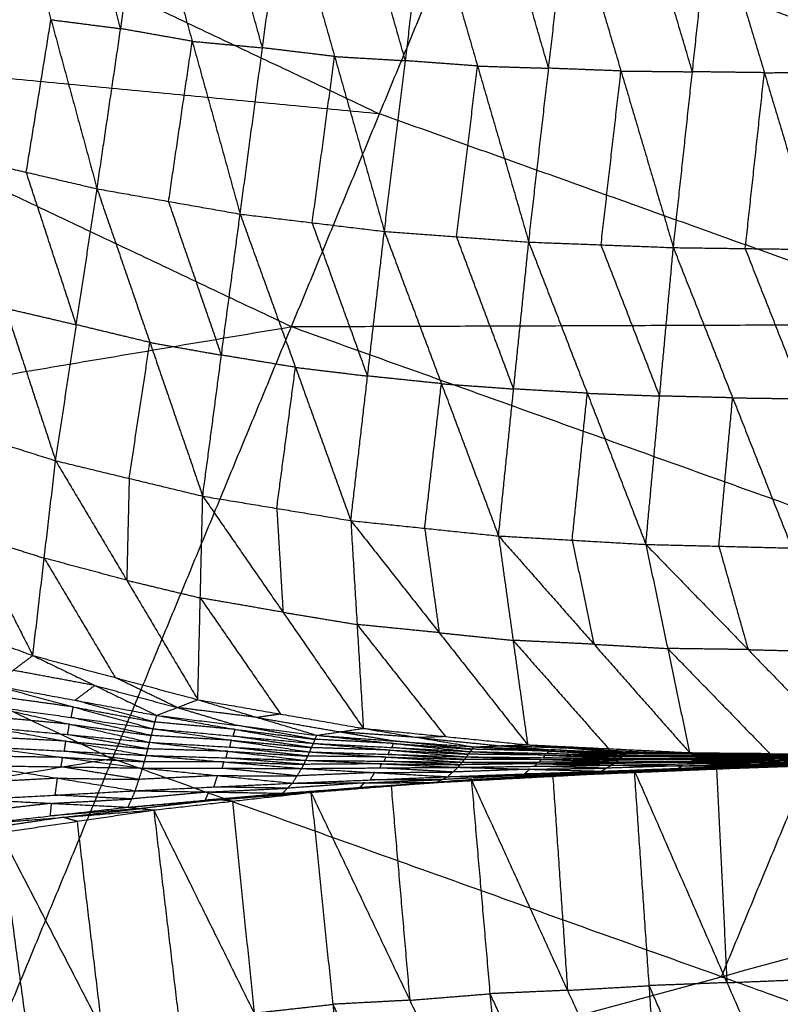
# Model space of a CAD drawing. Header units: millimetres. Extents: x -106 to 110, y -96 to 120.
# Tile 94 of 256: x -35.82 to -30.43, y -79.06 to -72.09. Entities that reach past the tile are written whole.
import ezdxf

# ---------------------------------------------------------------- set-up
doc = ezdxf.new("R2010")
doc.units = ezdxf.units.MM
doc.header["$MEASUREMENT"] = 0
doc.layers.add('Default', color=7, linetype='Continuous', true_color=0x000000)

msp = doc.modelspace()

# ---------------------------------------------------------------- linework, layer by layer
at = {"layer": 'Default'}
for points in [[(-42.1733, -70.3488, 9.1165), (-38.0338, -72.3067, 9.1165), (-33.8943, -74.2645, 9.1165)], [(-37.41, -70.8007, 8.5305), (-35.3402, -71.7796, 8.5305), (-33.2705, -72.7585, 8.5305)], [(-35.9235, -70.8949, 2.5865), (-35.5972, -72.0919, 3.0202), (-35.271, -73.2889, 3.4538)], [(-35.1036, -72.1553, 2.8999), (-35.2668, -71.5568, 2.683), (-35.4299, -70.9583, 2.4662)], [(-35.271, -73.2889, 3.4538), (-35.1036, -72.1553, 2.8999), (-34.9363, -71.0216, 2.3459)], [(-34.9363, -71.0216, 2.3459), (-34.5969, -72.2447, 2.8032), (-34.2575, -73.4678, 3.2605)], [(-34.0993, -72.2909, 2.6922), (-34.269, -71.6794, 2.4635), (-34.4387, -71.0679, 2.2349)], [(-34.2575, -73.4678, 3.2605), (-34.0993, -72.2909, 2.6922), (-33.941, -71.1141, 2.1239)], [(-33.941, -71.1141, 2.1239), (-33.5886, -72.3524, 2.5998), (-33.2362, -73.5908, 3.0756)], [(-33.0873, -72.3822, 2.4987), (-33.2635, -71.763, 2.2608), (-33.4397, -71.1438, 2.0229)], [(-33.2362, -73.5908, 3.0756), (-33.0873, -72.3822, 2.4987), (-32.9383, -71.1736, 1.9219)], [(-32.9383, -71.1736, 1.9219), (-32.576, -72.4198, 2.4116), (-32.2136, -73.666, 2.9014)], [(-32.0726, -72.4356, 2.3207), (-32.2538, -71.8125, 2.0758), (-32.4349, -71.1894, 1.8309)], [(-32.2136, -73.666, 2.9014), (-32.0726, -72.4356, 2.3207), (-31.9316, -71.2052, 1.7399)], [(-31.9316, -71.2052, 1.7399), (-31.5605, -72.4552, 2.2389), (-31.1894, -73.7052, 2.738)], [(-31.0545, -72.4605, 2.1568), (-31.2401, -71.8355, 1.9073), (-31.4256, -71.2105, 1.6578)], [(-31.1894, -73.7052, 2.738), (-31.0545, -72.4605, 2.1568), (-30.9197, -71.2157, 1.5757)], [(-30.9197, -71.2157, 1.5757), (-30.5451, -72.4672, 2.0808), (-30.1705, -73.7186, 2.5858)], [(-33.8943, -74.2645, 9.1165), (-33.2705, -72.7585, 8.5305), (-32.6467, -71.2525, 7.9444)], [(-32.6467, -71.2525, 7.9444), (-28.4858, -72.7413, 7.9444), (-24.3249, -74.2301, 7.9444)], [(-35.7721, -73.1719, 3.5541), (-35.6846, -72.6319, 3.2871), (-35.5972, -72.0919, 3.0202)], [(-35.5972, -72.0919, 3.0202), (-35.3504, -72.1236, 2.96), (-35.1036, -72.1553, 2.8999)], [(-34.5969, -72.2447, 2.8032), (-34.8503, -72.2, 2.8515), (-35.1036, -72.1553, 2.8999)], [(-34.7642, -73.3783, 3.3571), (-34.6806, -72.8115, 3.0802), (-34.5969, -72.2447, 2.8032)], [(-34.5969, -72.2447, 2.8032), (-34.3481, -72.2678, 2.7477), (-34.0993, -72.2909, 2.6922)], [(-33.2705, -72.7585, 8.5305), (-35.6521, -72.5326, 8.8235), (-38.0338, -72.3067, 9.1165)], [(-33.5886, -72.3524, 2.5998), (-33.8439, -72.3217, 2.646), (-34.0993, -72.2909, 2.6922)], [(-33.7469, -73.5293, 3.168), (-33.6677, -72.9408, 2.8839), (-33.5886, -72.3524, 2.5998)], [(-33.5886, -72.3524, 2.5998), (-33.3379, -72.3673, 2.5493), (-33.0873, -72.3822, 2.4987)], [(-32.576, -72.4198, 2.4116), (-32.8316, -72.401, 2.4552), (-33.0873, -72.3822, 2.4987)], [(-32.7249, -73.6284, 2.9885), (-32.6504, -73.0241, 2.7001), (-32.576, -72.4198, 2.4116)], [(-32.576, -72.4198, 2.4116), (-32.3243, -72.4277, 2.3661), (-32.0726, -72.4356, 2.3207)], [(-31.5605, -72.4552, 2.2389), (-31.8165, -72.4454, 2.2798), (-32.0726, -72.4356, 2.3207)], [(-31.7015, -73.6856, 2.8197), (-31.631, -73.0704, 2.5293), (-31.5605, -72.4552, 2.2389)], [(-31.5605, -72.4552, 2.2389), (-31.3075, -72.4579, 2.1979), (-31.0545, -72.4605, 2.1568)], [(-30.5451, -72.4672, 2.0808), (-30.7998, -72.4638, 2.1188), (-31.0545, -72.4605, 2.1568)], [(-30.68, -73.7119, 2.6619), (-30.6125, -73.0896, 2.3713), (-30.5451, -72.4672, 2.0808)], [(-30.5451, -72.4672, 2.0808), (-30.2927, -72.4661, 2.0437), (-30.0403, -72.465, 2.0067)], [(-29.1096, -74.2473, 8.5305), (-31.19, -73.5029, 8.5305), (-33.2705, -72.7585, 8.5305)], [(-36.2731, -73.0548, 3.6544), (-35.9187, -74.1344, 4.4244), (-35.5643, -75.214, 5.1944)], [(-36.2731, -73.0548, 3.6544), (-35.7721, -73.1719, 3.5541), (-35.271, -73.2889, 3.4538)], [(-35.4177, -74.2515, 4.3241), (-35.5949, -73.7117, 3.9391), (-35.7721, -73.1719, 3.5541)], [(-35.5643, -75.214, 5.1944), (-35.4177, -74.2515, 4.3241), (-35.271, -73.2889, 3.4538)], [(-35.271, -73.2889, 3.4538), (-34.8967, -74.3767, 4.253), (-34.5224, -75.4645, 5.0522)], [(-35.271, -73.2889, 3.4538), (-34.7642, -73.3783, 3.3571), (-34.2575, -73.4678, 3.2605)], [(-34.3899, -74.4661, 4.1563), (-34.5771, -73.9222, 3.7567), (-34.7642, -73.3783, 3.3571)], [(-34.5224, -75.4645, 5.0522), (-34.3899, -74.4661, 4.1563), (-34.2575, -73.4678, 3.2605)], [(-34.2575, -73.4678, 3.2605), (-33.8656, -74.5528, 4.0806), (-33.4737, -75.6378, 4.9006)], [(-34.2575, -73.4678, 3.2605), (-33.7469, -73.5293, 3.168), (-33.2362, -73.5908, 3.0756)], [(-33.355, -74.6143, 3.9881), (-33.5509, -74.0718, 3.5781), (-33.7469, -73.5293, 3.168)], [(-33.4737, -75.6378, 4.9006), (-33.355, -74.6143, 3.9881), (-33.2362, -73.5908, 3.0756)], [(-33.2362, -73.5908, 3.0756), (-32.832, -74.6684, 3.9102), (-32.4277, -75.7461, 4.7448)], [(-33.2362, -73.5908, 3.0756), (-32.7249, -73.6284, 2.9885), (-32.2136, -73.666, 2.9014)], [(-32.3206, -74.706, 3.8231), (-32.5228, -74.1672, 3.4058), (-32.7249, -73.6284, 2.9885)], [(-32.4277, -75.7461, 4.7448), (-32.3206, -74.706, 3.8231), (-32.2136, -73.666, 2.9014)], [(-32.2136, -73.666, 2.9014), (-31.799, -74.7361, 3.7451), (-31.3844, -75.8061, 4.5888)], [(-32.2136, -73.666, 2.9014), (-31.7015, -73.6856, 2.8197), (-31.1894, -73.7052, 2.738)], [(-31.2869, -74.7557, 3.6634), (-31.4942, -74.2206, 3.2415), (-31.7015, -73.6856, 2.8197)], [(-31.3844, -75.8061, 4.5888), (-31.2869, -74.7557, 3.6634), (-31.1894, -73.7052, 2.738)], [(-31.1894, -73.7052, 2.738), (-30.7697, -74.7685, 3.5871), (-30.35, -75.8318, 4.4362)], [(-31.1894, -73.7052, 2.738), (-30.68, -73.7119, 2.6619), (-30.1705, -73.7186, 2.5858)], [(-30.2602, -74.7752, 3.511), (-30.4701, -74.2436, 3.0865), (-30.68, -73.7119, 2.6619)], [(-35.9187, -74.1344, 4.4244), (-35.6682, -74.1929, 4.3742), (-35.4177, -74.2515, 4.3241)], [(-45.2947, -76.1885, 12.0172), (-39.5945, -75.2265, 10.5669), (-33.8943, -74.2645, 9.1165)], [(-36.4282, -80.3821, 12.0172), (-35.1613, -77.3233, 10.5669), (-33.8943, -74.2645, 9.1165)], [(-34.8967, -74.3767, 4.253), (-35.1572, -74.3141, 4.2885), (-35.4177, -74.2515, 4.3241)], [(-33.8943, -74.2645, 9.1165), (-29.1096, -74.2473, 8.5305), (-24.3249, -74.2301, 7.9444)], [(-33.8943, -74.2645, 9.1165), (-29.5828, -75.8072, 9.1165), (-25.2713, -77.3499, 9.1165)], [(-35.0434, -75.3392, 5.1233), (-34.97, -74.858, 4.6881), (-34.8967, -74.3767, 4.253)], [(-34.8967, -74.3767, 4.253), (-34.6433, -74.4214, 4.2047), (-34.3899, -74.4661, 4.1563)], [(-33.8656, -74.5528, 4.0806), (-34.1278, -74.5095, 4.1184), (-34.3899, -74.4661, 4.1563)], [(-33.9981, -75.5512, 4.9764), (-33.9318, -75.052, 4.5285), (-33.8656, -74.5528, 4.0806)], [(-33.8656, -74.5528, 4.0806), (-33.6103, -74.5836, 4.0343), (-33.355, -74.6143, 3.9881)], [(-32.832, -74.6684, 3.9102), (-33.0935, -74.6414, 3.9492), (-33.355, -74.6143, 3.9881)], [(-32.9507, -75.692, 4.8227), (-32.8913, -75.1802, 4.3665), (-32.832, -74.6684, 3.9102)], [(-32.832, -74.6684, 3.9102), (-32.5763, -74.6872, 3.8667), (-32.3206, -74.706, 3.8231)], [(-31.799, -74.7361, 3.7451), (-32.0598, -74.721, 3.7841), (-32.3206, -74.706, 3.8231)], [(-31.906, -75.7761, 4.6668), (-31.8525, -75.2561, 4.206), (-31.799, -74.7361, 3.7451)], [(-31.799, -74.7361, 3.7451), (-31.5429, -74.7459, 3.7043), (-31.2869, -74.7557, 3.6634)], [(-30.7697, -74.7685, 3.5871), (-31.0283, -74.7621, 3.6253), (-31.2869, -74.7557, 3.6634)], [(-30.8672, -75.8189, 4.5125), (-30.8184, -75.2937, 4.0498), (-30.7697, -74.7685, 3.5871)], [(-30.7697, -74.7685, 3.5871), (-30.515, -74.7719, 3.5491), (-30.2602, -74.7752, 3.511)], [(-36.5902, -74.8886, 5.3258), (-36.158, -75.7407, 6.4502), (-35.7258, -76.5928, 7.5745)], [(-36.5902, -74.8886, 5.3258), (-36.0773, -75.0513, 5.2601), (-35.5643, -75.214, 5.1944)], [(-39.5945, -75.2265, 10.5669), (-37.3779, -76.2749, 10.5669), (-35.1613, -77.3233, 10.5669)], [(-35.7258, -76.5928, 7.5745), (-35.6451, -75.9034, 6.3845), (-35.5643, -75.214, 5.1944)], [(-35.5643, -75.214, 5.1944), (-35.0607, -76.0597, 6.3485), (-34.5572, -76.9054, 7.5025)], [(-35.5643, -75.214, 5.1944), (-35.0434, -75.3392, 5.1233), (-34.5224, -75.4645, 5.0522)], [(-35.0434, -75.3392, 5.1233), (-35.052, -75.6995, 5.7359), (-35.0607, -76.0597, 6.3485)], [(-34.5572, -76.9054, 7.5025), (-34.5398, -76.185, 6.2774), (-34.5224, -75.4645, 5.0522)], [(-34.5224, -75.4645, 5.0522), (-33.9981, -75.5512, 4.9764), (-33.4737, -75.6378, 4.9006)], [(-34.5224, -75.4645, 5.0522), (-33.9538, -76.2864, 6.2222), (-33.3852, -77.1083, 7.3922)], [(-33.9981, -75.5512, 4.9764), (-33.9759, -75.9188, 5.5993), (-33.9538, -76.2864, 6.2222)], [(-33.4737, -75.6378, 4.9006), (-33.4295, -76.3731, 6.1464), (-33.3852, -77.1083, 7.3922)], [(-33.4737, -75.6378, 4.9006), (-32.9507, -75.692, 4.8227), (-32.4277, -75.7461, 4.7448)], [(-33.4737, -75.6378, 4.9006), (-32.8476, -76.4312, 6.078), (-32.2216, -77.2245, 7.2554)], [(-36.158, -75.7407, 6.4502), (-35.9015, -75.822, 6.4173), (-35.6451, -75.9034, 6.3845)], [(-32.9507, -75.692, 4.8227), (-32.8992, -76.0616, 5.4504), (-32.8476, -76.4312, 6.078)], [(-32.4277, -75.7461, 4.7448), (-32.3246, -76.4853, 6.0001), (-32.2216, -77.2245, 7.2554)], [(-32.4277, -75.7461, 4.7448), (-31.906, -75.7761, 4.6668), (-31.3844, -75.8061, 4.5888)], [(-32.4277, -75.7461, 4.7448), (-31.7514, -76.513, 5.9245), (-31.075, -77.28, 7.1042)], [(-31.906, -75.7761, 4.6668), (-31.8287, -76.1446, 5.2957), (-31.7514, -76.513, 5.9245)], [(-31.3844, -75.8061, 4.5888), (-31.2297, -76.543, 5.8465), (-31.075, -77.28, 7.1042)], [(-31.3844, -75.8061, 4.5888), (-30.8672, -75.8189, 4.5125), (-30.35, -75.8318, 4.4362)], [(-31.3844, -75.8061, 4.5888), (-30.6599, -76.5508, 5.7672), (-29.9355, -77.2955, 6.9456)], [(-30.8672, -75.8189, 4.5125), (-30.7636, -76.1849, 5.1399), (-30.6599, -76.5508, 5.7672)], [(-29.5828, -75.8072, 9.1165), (-30.2163, -77.3366, 9.8417), (-30.8498, -78.866, 10.5669)], [(-35.6451, -75.9034, 6.3845), (-35.3933, -76.3263, 6.9615), (-35.1415, -76.7491, 7.5385)], [(-35.0607, -76.0597, 6.3485), (-35.3529, -75.9815, 6.3665), (-35.6451, -75.9034, 6.3845)], [(-35.0607, -76.0597, 6.3485), (-34.8003, -76.1223, 6.3129), (-34.5398, -76.185, 6.2774)], [(-36.8705, -76.174, 7.6059), (-36.2981, -76.3834, 7.5902), (-35.7258, -76.5928, 7.5745)], [(-34.5398, -76.185, 6.2774), (-34.2555, -76.5959, 6.8624), (-33.9712, -77.0069, 7.4474)], [(-33.9538, -76.2864, 6.2222), (-34.2468, -76.2357, 6.2498), (-34.5398, -76.185, 6.2774)], [(-33.9538, -76.2864, 6.2222), (-33.6916, -76.3297, 6.1843), (-33.4295, -76.3731, 6.1464)], [(-33.4295, -76.3731, 6.1464), (-33.1164, -76.7697, 6.7351), (-32.8034, -77.1664, 7.3238)], [(-32.8476, -76.4312, 6.078), (-33.1386, -76.4021, 6.1122), (-33.4295, -76.3731, 6.1464)], [(-32.8476, -76.4312, 6.078), (-32.5861, -76.4582, 6.0391), (-32.3246, -76.4853, 6.0001)], [(-32.3246, -76.4853, 6.0001), (-31.9865, -76.8688, 6.59), (-31.6483, -77.2523, 7.1798)], [(-31.7514, -76.513, 5.9245), (-32.038, -76.4992, 5.9623), (-32.3246, -76.4853, 6.0001)], [(-31.7514, -76.513, 5.9245), (-31.4905, -76.528, 5.8855), (-31.2297, -76.543, 5.8465)], [(-36.0054, -76.8024, 7.4512), (-35.8656, -76.6976, 7.5129), (-35.7258, -76.5928, 7.5745)], [(-35.7258, -76.5928, 7.5745), (-35.2872, -76.8046, 7.4971), (-34.8486, -77.0164, 7.4196)], [(-35.7258, -76.5928, 7.5745), (-35.1415, -76.7491, 7.5385), (-34.5572, -76.9054, 7.5025)], [(-31.2297, -76.543, 5.8465), (-30.8675, -76.9154, 6.4357), (-30.5053, -77.2877, 7.0249)], [(-30.6599, -76.5508, 5.7672), (-30.9448, -76.5469, 5.8069), (-31.2297, -76.543, 5.8465)], [(-30.6599, -76.5508, 5.7672), (-30.4013, -76.5572, 5.7291), (-30.1427, -76.5636, 5.6909)], [(-35.2872, -76.8046, 7.4971), (-35.5764, -76.7511, 7.505), (-35.8656, -76.6976, 7.5129)], [(-36.0054, -76.8024, 7.4512), (-35.4394, -76.9567, 7.4249), (-34.8735, -77.111, 7.3985)], [(-36.0054, -76.8024, 7.4512), (-35.427, -76.9094, 7.4354), (-34.8486, -77.0164, 7.4196)], [(-35.427, -76.9094, 7.4354), (-35.3571, -76.857, 7.4662), (-35.2872, -76.8046, 7.4971)], [(-35.2872, -76.8046, 7.4971), (-34.995, -76.8828, 7.4791), (-34.7029, -76.9609, 7.4611)], [(-34.7029, -76.9609, 7.4611), (-34.9222, -76.855, 7.4998), (-35.1415, -76.7491, 7.5385)], [(-35.4394, -76.9567, 7.4249), (-35.7297, -76.9166, 7.4318), (-36.0199, -76.8766, 7.4387)], [(-34.861, -77.0637, 7.4091), (-35.144, -76.9866, 7.4222), (-35.427, -76.9094, 7.4354)], [(-34.8486, -77.0164, 7.4196), (-34.7029, -76.9609, 7.4611), (-34.5572, -76.9054, 7.5025)], [(-34.5572, -76.9054, 7.5025), (-34.1359, -77.0314, 7.4255), (-33.7146, -77.1573, 7.3484)], [(-34.5572, -76.9054, 7.5025), (-33.9712, -77.0069, 7.4474), (-33.3852, -77.1083, 7.3922)], [(-36.0345, -76.9507, 7.4262), (-35.4665, -77.0788, 7.4134), (-34.8985, -77.2068, 7.4006)], [(-36.0345, -76.9507, 7.4262), (-35.454, -77.0308, 7.4124), (-34.8735, -77.111, 7.3985)], [(-35.454, -77.0308, 7.4124), (-35.4467, -76.9938, 7.4186), (-35.4394, -76.9567, 7.4249)], [(-35.4394, -76.9567, 7.4249), (-35.1502, -77.0102, 7.417), (-34.861, -77.0637, 7.4091)], [(-34.7029, -76.9609, 7.4611), (-34.4922, -77.0239, 7.4225), (-34.2816, -77.0868, 7.384)], [(-34.1359, -77.0314, 7.4255), (-34.4194, -76.9961, 7.4433), (-34.7029, -76.9609, 7.4611)], [(-33.9712, -77.0069, 7.4474), (-34.0535, -77.0191, 7.4364), (-34.1359, -77.0314, 7.4255)], [(-35.4665, -77.0788, 7.4134), (-35.757, -77.0514, 7.4211), (-36.0475, -77.0241, 7.4289)], [(-35.4795, -77.1522, 7.4161), (-35.473, -77.1155, 7.4147), (-35.4665, -77.0788, 7.4134)], [(-35.4665, -77.0788, 7.4134), (-35.1762, -77.1188, 7.4065), (-34.886, -77.1589, 7.3995)], [(-34.886, -77.1589, 7.3995), (-35.17, -77.0949, 7.4059), (-35.454, -77.0308, 7.4124)], [(-34.8735, -77.111, 7.3985), (-34.861, -77.0637, 7.4091), (-34.8486, -77.0164, 7.4196)], [(-34.2937, -77.1155, 7.3758), (-34.5774, -77.0896, 7.3924), (-34.861, -77.0637, 7.4091)], [(-34.8486, -77.0164, 7.4196), (-34.2937, -77.1155, 7.3758), (-33.7388, -77.2146, 7.332)], [(-34.8486, -77.0164, 7.4196), (-34.2816, -77.0868, 7.384), (-33.7146, -77.1573, 7.3484)], [(-34.1359, -77.0314, 7.4255), (-33.8429, -77.0821, 7.3979), (-33.5499, -77.1328, 7.3703)], [(-36.0605, -77.0975, 7.4316), (-35.4918, -77.1987, 7.4284), (-34.9231, -77.2999, 7.4253)], [(-36.0605, -77.0975, 7.4316), (-35.4795, -77.1522, 7.4161), (-34.8985, -77.2068, 7.4006)], [(-34.9108, -77.2534, 7.4129), (-35.1951, -77.2028, 7.4145), (-35.4795, -77.1522, 7.4161)], [(-34.8985, -77.2068, 7.4006), (-34.886, -77.1589, 7.3995), (-34.8735, -77.111, 7.3985)], [(-34.8735, -77.111, 7.3985), (-34.3192, -77.1929, 7.3657), (-33.7649, -77.2749, 7.3328)], [(-34.8735, -77.111, 7.3985), (-34.3062, -77.1628, 7.3652), (-33.7388, -77.2146, 7.332)], [(-34.3062, -77.1628, 7.3652), (-34.2999, -77.1392, 7.3705), (-34.2937, -77.1155, 7.3758)], [(-34.2937, -77.1155, 7.3758), (-34.0102, -77.1507, 7.358), (-33.7267, -77.1859, 7.3402)], [(-33.7267, -77.1859, 7.3402), (-34.0041, -77.1364, 7.3621), (-34.2816, -77.0868, 7.384)], [(-33.7146, -77.1573, 7.3484), (-33.5499, -77.1328, 7.3703), (-33.3852, -77.1083, 7.3922)], [(-33.5499, -77.1328, 7.3703), (-33.3543, -77.1655, 7.3338), (-33.1587, -77.1983, 7.2972)], [(-32.994, -77.1738, 7.3192), (-33.2719, -77.1533, 7.3447), (-33.5499, -77.1328, 7.3703)], [(-33.3852, -77.1083, 7.3922), (-32.994, -77.1738, 7.3192), (-32.6028, -77.2393, 7.2461)], [(-33.3852, -77.1083, 7.3922), (-32.8034, -77.1664, 7.3238), (-32.2216, -77.2245, 7.2554)], [(-35.4918, -77.1987, 7.4284), (-35.7817, -77.1833, 7.4387), (-36.0716, -77.1679, 7.449)], [(-35.5029, -77.2691, 7.4459), (-35.4973, -77.2339, 7.4371), (-35.4918, -77.1987, 7.4284)], [(-35.4918, -77.1987, 7.4284), (-35.2013, -77.226, 7.4207), (-34.9108, -77.2534, 7.4129)], [(-34.9231, -77.2999, 7.4253), (-34.9108, -77.2534, 7.4129), (-34.8985, -77.2068, 7.4006)], [(-34.8985, -77.2068, 7.4006), (-34.3453, -77.2706, 7.3757), (-33.7922, -77.3344, 7.3509)], [(-34.8985, -77.2068, 7.4006), (-34.3317, -77.2409, 7.3667), (-33.7649, -77.2749, 7.3328)], [(-34.3192, -77.1929, 7.3657), (-34.6026, -77.1759, 7.3826), (-34.886, -77.1589, 7.3995)], [(-34.3317, -77.2409, 7.3667), (-34.3254, -77.2169, 7.3662), (-34.3192, -77.1929, 7.3657)], [(-34.3192, -77.1929, 7.3657), (-34.0355, -77.2189, 7.349), (-33.7519, -77.2448, 7.3324)], [(-33.7519, -77.2448, 7.3324), (-34.029, -77.2038, 7.3488), (-34.3062, -77.1628, 7.3652)], [(-33.7649, -77.2749, 7.3328), (-33.7519, -77.2448, 7.3324), (-33.7388, -77.2146, 7.332)], [(-33.7388, -77.2146, 7.332), (-33.7267, -77.1859, 7.3402), (-33.7146, -77.1573, 7.3484)], [(-33.7388, -77.2146, 7.332), (-33.1965, -77.2622, 7.2834), (-32.6541, -77.3099, 7.2348)], [(-33.7388, -77.2146, 7.332), (-33.183, -77.2437, 7.283), (-32.6271, -77.2727, 7.234)], [(-33.1709, -77.215, 7.2912), (-33.4488, -77.2005, 7.3157), (-33.7267, -77.1859, 7.3402)], [(-33.7146, -77.1573, 7.3484), (-33.1709, -77.215, 7.2912), (-32.6271, -77.2727, 7.234)], [(-33.7146, -77.1573, 7.3484), (-33.1587, -77.1983, 7.2972), (-32.6028, -77.2393, 7.2461)], [(-33.183, -77.2437, 7.283), (-33.1769, -77.2293, 7.2871), (-33.1709, -77.215, 7.2912)], [(-33.1709, -77.215, 7.2912), (-32.8929, -77.2355, 7.2656), (-32.615, -77.256, 7.2401)], [(-32.615, -77.256, 7.2401), (-32.8868, -77.2271, 7.2686), (-33.1587, -77.1983, 7.2972)], [(-32.8034, -77.1664, 7.3238), (-32.8987, -77.1701, 7.3215), (-32.994, -77.1738, 7.3192)], [(-32.994, -77.1738, 7.3192), (-32.7031, -77.2028, 7.285), (-32.4122, -77.2319, 7.2508)], [(-36.0828, -77.2383, 7.4664), (-35.5154, -77.3137, 7.4661), (-34.948, -77.3891, 7.4657)], [(-36.0828, -77.2383, 7.4664), (-35.5029, -77.2691, 7.4459), (-34.9231, -77.2999, 7.4253)], [(-34.9355, -77.3445, 7.4455), (-35.2192, -77.3068, 7.4457), (-35.5029, -77.2691, 7.4459)], [(-34.3453, -77.2706, 7.3757), (-34.6281, -77.262, 7.3943), (-34.9108, -77.2534, 7.4129)], [(-34.3576, -77.3171, 7.3881), (-34.3515, -77.2939, 7.3819), (-34.3453, -77.2706, 7.3757)], [(-34.3453, -77.2706, 7.3757), (-34.0619, -77.2876, 7.3588), (-33.7785, -77.3047, 7.3419)], [(-33.7785, -77.3047, 7.3419), (-34.0551, -77.2728, 7.3543), (-34.3317, -77.2409, 7.3667)], [(-33.7922, -77.3344, 7.3509), (-33.7785, -77.3047, 7.3419), (-33.7649, -77.2749, 7.3328)], [(-33.7649, -77.2749, 7.3328), (-33.2241, -77.3111, 7.2908), (-32.6832, -77.3474, 7.2487)], [(-33.7649, -77.2749, 7.3328), (-33.2095, -77.2924, 7.2838), (-32.6541, -77.3099, 7.2348)], [(-33.1965, -77.2622, 7.2834), (-33.4742, -77.2535, 7.3079), (-33.7519, -77.2448, 7.3324)], [(-33.2095, -77.2924, 7.2838), (-33.203, -77.2773, 7.2836), (-33.1965, -77.2622, 7.2834)], [(-32.6687, -77.3286, 7.2418), (-32.9391, -77.3105, 7.2628), (-33.2095, -77.2924, 7.2838)], [(-33.1965, -77.2622, 7.2834), (-32.9186, -77.2768, 7.2589), (-32.6406, -77.2913, 7.2344)], [(-32.6406, -77.2913, 7.2344), (-32.9118, -77.2675, 7.2587), (-33.183, -77.2437, 7.283)], [(-32.6541, -77.3099, 7.2348), (-32.6406, -77.2913, 7.2344), (-32.6271, -77.2727, 7.234)], [(-32.097, -77.2971, 7.1753), (-32.3688, -77.2942, 7.2048), (-32.6406, -77.2913, 7.2344)], [(-32.6271, -77.2727, 7.234), (-32.615, -77.256, 7.2401), (-32.6028, -77.2393, 7.2461)], [(-32.6271, -77.2727, 7.234), (-32.097, -77.2971, 7.1753), (-31.5669, -77.3216, 7.1165)], [(-32.6271, -77.2727, 7.234), (-32.0838, -77.2857, 7.1747), (-31.5405, -77.2987, 7.1154)], [(-32.0716, -77.269, 7.1808), (-32.3433, -77.2625, 7.2104), (-32.615, -77.256, 7.2401)], [(-32.6028, -77.2393, 7.2461), (-32.4122, -77.2319, 7.2508), (-32.2216, -77.2245, 7.2554)], [(-32.6028, -77.2393, 7.2461), (-32.0716, -77.269, 7.1808), (-31.5405, -77.2987, 7.1154)], [(-32.6028, -77.2393, 7.2461), (-32.0599, -77.2595, 7.185), (-31.517, -77.2797, 7.124)], [(-32.4122, -77.2319, 7.2508), (-32.236, -77.2457, 7.2179), (-32.0599, -77.2595, 7.185)], [(-31.8693, -77.2521, 7.1897), (-32.1407, -77.242, 7.2202), (-32.4122, -77.2319, 7.2508)], [(-32.2216, -77.2245, 7.2554), (-31.8693, -77.2521, 7.1897), (-31.517, -77.2797, 7.124)], [(-32.2216, -77.2245, 7.2554), (-31.6483, -77.2523, 7.1798), (-31.075, -77.28, 7.1042)], [(-32.0838, -77.2857, 7.1747), (-32.0777, -77.2773, 7.1777), (-32.0716, -77.269, 7.1808)], [(-31.5537, -77.3101, 7.1159), (-31.8187, -77.2979, 7.1453), (-32.0838, -77.2857, 7.1747)], [(-32.0716, -77.269, 7.1808), (-31.8002, -77.2791, 7.1502), (-31.5288, -77.2892, 7.1197)], [(-31.5288, -77.2892, 7.1197), (-31.7943, -77.2743, 7.1524), (-32.0599, -77.2595, 7.185)], [(-31.8693, -77.2521, 7.1897), (-31.5827, -77.266, 7.1519), (-31.296, -77.2798, 7.1141)], [(-31.6483, -77.2523, 7.1798), (-31.7588, -77.2522, 7.1848), (-31.8693, -77.2521, 7.1897)], [(-31.5405, -77.2987, 7.1154), (-31.5288, -77.2892, 7.1197), (-31.517, -77.2797, 7.124)], [(-30.9941, -77.2915, 7.054), (-31.2614, -77.2903, 7.0869), (-31.5288, -77.2892, 7.1197)], [(-31.517, -77.2797, 7.124), (-31.296, -77.2798, 7.1141), (-31.075, -77.28, 7.1042)], [(-31.517, -77.2797, 7.124), (-30.9941, -77.2915, 7.054), (-30.4712, -77.3033, 6.9841)], [(-31.517, -77.2797, 7.124), (-30.9831, -77.2861, 7.057), (-30.4491, -77.2924, 6.99)], [(-31.296, -77.2798, 7.1141), (-31.1396, -77.283, 7.0855), (-30.9831, -77.2861, 7.057)], [(-30.7621, -77.2862, 7.0471), (-31.0291, -77.283, 7.0806), (-31.296, -77.2798, 7.1141)], [(-31.075, -77.28, 7.1042), (-30.7621, -77.2862, 7.0471), (-30.4491, -77.2924, 6.99)], [(-31.075, -77.28, 7.1042), (-30.5053, -77.2877, 7.0249), (-29.9355, -77.2955, 6.9456)], [(-31.0058, -77.301, 7.0498), (-31, -77.2962, 7.0519), (-30.9941, -77.2915, 7.054)], [(-30.9941, -77.2915, 7.054), (-30.7271, -77.2947, 7.0206), (-30.4601, -77.2978, 6.9871)], [(-30.4601, -77.2978, 6.9871), (-30.7216, -77.292, 7.022), (-30.9831, -77.2861, 7.057)], [(-30.7621, -77.2862, 7.0471), (-30.4772, -77.2901, 7.0074), (-30.1923, -77.294, 6.9678)], [(-30.5053, -77.2877, 7.0249), (-30.6337, -77.287, 7.036), (-30.7621, -77.2862, 7.0471)], [(-30.4712, -77.3033, 6.9841), (-30.4601, -77.2978, 6.9871), (-30.4491, -77.2924, 6.99)], [(-30.4491, -77.2924, 6.99), (-29.9213, -77.29, 6.9198), (-29.3936, -77.2876, 6.8496)], [(-30.4491, -77.2924, 6.99), (-30.1923, -77.294, 6.9678), (-29.9355, -77.2955, 6.9456)], [(-30.4491, -77.2924, 6.99), (-29.9311, -77.2934, 6.9177), (-29.4132, -77.2943, 6.8455)], [(-35.1613, -77.3233, 10.5669), (-38.0114, -77.8043, 11.292), (-40.8615, -78.2853, 12.0172)], [(-36.4282, -80.3821, 12.0172), (-30.8498, -78.866, 10.5669), (-25.2713, -77.3499, 9.1165)], [(-35.5154, -77.3137, 7.4661), (-35.804, -77.3094, 7.4803), (-36.0925, -77.3052, 7.4946)], [(-35.5252, -77.3806, 7.4942), (-35.5203, -77.3471, 7.4801), (-35.5154, -77.3137, 7.4661)], [(-35.5154, -77.3137, 7.4661), (-35.2255, -77.3291, 7.4558), (-34.9355, -77.3445, 7.4455)], [(-30.8498, -78.866, 10.5669), (-33.0055, -78.0946, 10.5669), (-35.1613, -77.3233, 10.5669)], [(-34.948, -77.3891, 7.4657), (-34.9355, -77.3445, 7.4455), (-34.9231, -77.2999, 7.4253)], [(-34.3722, -77.346, 7.4027), (-34.6539, -77.3452, 7.4241), (-34.9355, -77.3445, 7.4455)], [(-34.9231, -77.2999, 7.4253), (-34.3722, -77.346, 7.4027), (-33.8214, -77.3921, 7.3802)], [(-34.9231, -77.2999, 7.4253), (-34.3576, -77.3171, 7.3881), (-33.7922, -77.3344, 7.3509)], [(-34.3847, -77.3906, 7.4229), (-34.3785, -77.3683, 7.4128), (-34.3722, -77.346, 7.4027)], [(-34.3722, -77.346, 7.4027), (-34.0895, -77.3546, 7.3841), (-33.8068, -77.3632, 7.3655)], [(-33.8068, -77.3632, 7.3655), (-34.0822, -77.3402, 7.3768), (-34.3576, -77.3171, 7.3881)], [(-33.8214, -77.3921, 7.3802), (-33.8068, -77.3632, 7.3655), (-33.7922, -77.3344, 7.3509)], [(-33.2536, -77.3593, 7.3107), (-33.5302, -77.3613, 7.3381), (-33.8068, -77.3632, 7.3655)], [(-33.7922, -77.3344, 7.3509), (-33.2536, -77.3593, 7.3107), (-32.715, -77.3841, 7.2704)], [(-33.7922, -77.3344, 7.3509), (-33.2377, -77.3409, 7.2998), (-32.6832, -77.3474, 7.2487)], [(-33.2241, -77.3111, 7.2908), (-33.5013, -77.3079, 7.3163), (-33.7785, -77.3047, 7.3419)], [(-33.2682, -77.3881, 7.3253), (-33.2609, -77.3737, 7.318), (-33.2536, -77.3593, 7.3107)], [(-33.2536, -77.3593, 7.3107), (-32.9764, -77.3625, 7.2851), (-32.6991, -77.3657, 7.2596)], [(-33.2377, -77.3409, 7.2998), (-33.2309, -77.326, 7.2953), (-33.2241, -77.3111, 7.2908)], [(-32.6991, -77.3657, 7.2596), (-32.9684, -77.3533, 7.2797), (-33.2377, -77.3409, 7.2998)], [(-33.2241, -77.3111, 7.2908), (-32.9464, -77.3199, 7.2663), (-32.6687, -77.3286, 7.2418)], [(-32.715, -77.3841, 7.2704), (-32.6991, -77.3657, 7.2596), (-32.6832, -77.3474, 7.2487)], [(-32.1554, -77.3582, 7.1964), (-32.4273, -77.362, 7.228), (-32.6991, -77.3657, 7.2596)], [(-32.6832, -77.3474, 7.2487), (-32.6687, -77.3286, 7.2418), (-32.6541, -77.3099, 7.2348)], [(-32.6832, -77.3474, 7.2487), (-32.1395, -77.3464, 7.1881), (-31.5958, -77.3454, 7.1275)], [(-32.6832, -77.3474, 7.2487), (-32.1554, -77.3582, 7.1964), (-31.6277, -77.369, 7.144)], [(-32.1249, -77.3276, 7.1812), (-32.3968, -77.3281, 7.2115), (-32.6687, -77.3286, 7.2418)], [(-32.6541, -77.3099, 7.2348), (-32.1249, -77.3276, 7.1812), (-31.5958, -77.3454, 7.1275)], [(-32.6541, -77.3099, 7.2348), (-32.1105, -77.3157, 7.1756), (-31.5669, -77.3216, 7.1165)], [(-32.1713, -77.3766, 7.2072), (-32.1634, -77.3674, 7.2018), (-32.1554, -77.3582, 7.1964)], [(-32.1554, -77.3582, 7.1964), (-31.8836, -77.3577, 7.1661), (-31.6117, -77.3572, 7.1358)], [(-32.1395, -77.3464, 7.1881), (-32.1322, -77.337, 7.1846), (-32.1249, -77.3276, 7.1812)], [(-31.6117, -77.3572, 7.1358), (-31.8756, -77.3518, 7.1619), (-32.1395, -77.3464, 7.1881)], [(-32.1249, -77.3276, 7.1812), (-31.8531, -77.3305, 7.1516), (-31.5813, -77.3335, 7.122)], [(-32.1105, -77.3157, 7.1756), (-32.1037, -77.3064, 7.1754), (-32.097, -77.2971, 7.1753)], [(-31.5813, -77.3335, 7.122), (-31.8459, -77.3246, 7.1488), (-32.1105, -77.3157, 7.1756)], [(-32.097, -77.2971, 7.1753), (-31.8253, -77.3036, 7.1456), (-31.5537, -77.3101, 7.1159)], [(-31.7846, -77.4333, 7.2333), (-31.043, -77.3946, 7.1275), (-30.3014, -77.3559, 7.0217)], [(-31.6277, -77.369, 7.144), (-31.6117, -77.3572, 7.1358), (-31.5958, -77.3454, 7.1275)], [(-31.6277, -77.369, 7.144), (-31.0908, -77.3592, 7.0758), (-30.554, -77.3494, 7.0076)], [(-31.0749, -77.3474, 7.0676), (-31.3433, -77.3523, 7.1017), (-31.6117, -77.3572, 7.1358)], [(-31.5958, -77.3454, 7.1275), (-31.5813, -77.3335, 7.122), (-31.5669, -77.3216, 7.1165)], [(-31.5958, -77.3454, 7.1275), (-31.0597, -77.3395, 7.0611), (-30.5236, -77.3336, 6.9946)], [(-31.5958, -77.3454, 7.1275), (-31.0749, -77.3474, 7.0676), (-30.554, -77.3494, 7.0076)], [(-31.0453, -77.3276, 7.0555), (-31.3133, -77.3305, 7.0888), (-31.5813, -77.3335, 7.122)], [(-31.5669, -77.3216, 7.1165), (-31.5537, -77.3101, 7.1159), (-31.5405, -77.2987, 7.1154)], [(-31.5669, -77.3216, 7.1165), (-31.0315, -77.3197, 7.051), (-30.4961, -77.3179, 6.9855)], [(-31.5669, -77.3216, 7.1165), (-31.0453, -77.3276, 7.0555), (-30.5236, -77.3336, 6.9946)], [(-31.0183, -77.3083, 7.0505), (-31.286, -77.3092, 7.0832), (-31.5537, -77.3101, 7.1159)], [(-31.5405, -77.2987, 7.1154), (-31.0183, -77.3083, 7.0505), (-30.4961, -77.3179, 6.9855)], [(-31.5405, -77.2987, 7.1154), (-31.0058, -77.301, 7.0498), (-30.4712, -77.3033, 6.9841)], [(-31.4673, -77.4034, 7.2127), (-30.8844, -77.3797, 7.1172), (-30.3014, -77.3559, 7.0217)], [(-31.0908, -77.3592, 7.0758), (-31.0829, -77.3533, 7.0717), (-31.0749, -77.3474, 7.0676)], [(-30.589, -77.3633, 7.0213), (-30.8399, -77.3613, 7.0486), (-31.0908, -77.3592, 7.0758)], [(-31.0749, -77.3474, 7.0676), (-30.8069, -77.3445, 7.0344), (-30.5388, -77.3415, 7.0011)], [(-31.0597, -77.3395, 7.0611), (-31.0525, -77.3335, 7.0583), (-31.0453, -77.3276, 7.0555)], [(-30.5388, -77.3415, 7.0011), (-30.7993, -77.3405, 7.0311), (-31.0597, -77.3395, 7.0611)], [(-31.0453, -77.3276, 7.0555), (-30.7776, -77.3267, 7.0228), (-30.5099, -77.3257, 6.9901)], [(-31.0315, -77.3197, 7.051), (-31.0249, -77.314, 7.0507), (-31.0183, -77.3083, 7.0505)], [(-30.5099, -77.3257, 6.9901), (-30.7707, -77.3227, 7.0205), (-31.0315, -77.3197, 7.051)], [(-31.0183, -77.3083, 7.0505), (-30.751, -77.3094, 7.0176), (-30.4836, -77.3106, 6.9848)], [(-30.4836, -77.3106, 6.9848), (-30.7447, -77.3058, 7.0173), (-31.0058, -77.301, 7.0498)], [(-30.7042, -77.3882, 7.0708), (-30.1645, -77.3702, 6.9914), (-29.6248, -77.3522, 6.9119)], [(-30.7042, -77.3882, 7.0708), (-30.5028, -77.3721, 7.0463), (-30.3014, -77.3559, 7.0217)], [(-30.6239, -77.3772, 7.0351), (-30.0877, -77.3619, 6.9605), (-29.5514, -77.3467, 6.8859)], [(-30.6239, -77.3772, 7.0351), (-30.589, -77.3633, 7.0213), (-30.554, -77.3494, 7.0076)], [(-30.6239, -77.3772, 7.0351), (-30.1244, -77.3647, 6.9735), (-29.6248, -77.3522, 6.9119)], [(-30.0527, -77.3481, 6.9468), (-30.3209, -77.3557, 6.9841), (-30.589, -77.3633, 7.0213)], [(-30.554, -77.3494, 7.0076), (-30.0209, -77.3383, 6.9363), (-29.4879, -77.3272, 6.865)], [(-30.554, -77.3494, 7.0076), (-30.5388, -77.3415, 7.0011), (-30.5236, -77.3336, 6.9946)], [(-30.554, -77.3494, 7.0076), (-30.0527, -77.3481, 6.9468), (-29.5514, -77.3467, 6.8859)], [(-30.0058, -77.3304, 6.9298), (-30.2723, -77.336, 6.9655), (-30.5388, -77.3415, 7.0011)], [(-30.5236, -77.3336, 6.9946), (-29.992, -77.3247, 6.9246), (-29.4603, -77.3157, 6.8545)], [(-30.5236, -77.3336, 6.9946), (-30.5099, -77.3257, 6.9901), (-30.4961, -77.3179, 6.9855)], [(-30.5236, -77.3336, 6.9946), (-30.0058, -77.3304, 6.9298), (-29.4879, -77.3272, 6.865)], [(-29.9782, -77.3168, 6.92), (-30.2441, -77.3213, 6.955), (-30.5099, -77.3257, 6.9901)], [(-30.5028, -77.3721, 7.0463), (-30.233, -77.3631, 7.0065), (-29.9631, -77.3541, 6.9668)], [(-30.4961, -77.3179, 6.9855), (-30.4836, -77.3106, 6.9848), (-30.4712, -77.3033, 6.9841)], [(-30.4961, -77.3179, 6.9855), (-29.9658, -77.3112, 6.9162), (-29.4355, -77.3045, 6.8469)], [(-30.4961, -77.3179, 6.9855), (-29.9782, -77.3168, 6.92), (-29.4603, -77.3157, 6.8545)], [(-29.9533, -77.3039, 6.9155), (-30.2185, -77.3072, 6.9502), (-30.4836, -77.3106, 6.9848)], [(-30.4712, -77.3033, 6.9841), (-29.9422, -77.2988, 6.9148), (-29.4132, -77.2943, 6.8455)], [(-30.4712, -77.3033, 6.9841), (-29.9533, -77.3039, 6.9155), (-29.4355, -77.3045, 6.8469)], [(-29.9311, -77.2934, 6.9177), (-30.1956, -77.2956, 6.9524), (-30.4601, -77.2978, 6.9871)], [(-36.1023, -77.3721, 7.5227), (-35.5513, -77.461, 7.5493), (-35.0002, -77.55, 7.5759)], [(-36.1023, -77.3721, 7.5227), (-35.5252, -77.3806, 7.4942), (-34.948, -77.3891, 7.4657)], [(-34.9741, -77.4695, 7.5208), (-35.2496, -77.4251, 7.5075), (-35.5252, -77.3806, 7.4942)], [(-35.0002, -77.55, 7.5759), (-34.9741, -77.4695, 7.5208), (-34.948, -77.3891, 7.4657)], [(-34.948, -77.3891, 7.4657), (-34.4174, -77.4427, 7.4611), (-33.8868, -77.4963, 7.4566)], [(-34.948, -77.3891, 7.4657), (-34.3847, -77.3906, 7.4229), (-33.8214, -77.3921, 7.3802)], [(-33.8541, -77.4442, 7.4184), (-34.1194, -77.4174, 7.4206), (-34.3847, -77.3906, 7.4229)], [(-33.8868, -77.4963, 7.4566), (-33.8541, -77.4442, 7.4184), (-33.8214, -77.3921, 7.3802)], [(-33.3044, -77.4213, 7.3519), (-33.5793, -77.4328, 7.3851), (-33.8541, -77.4442, 7.4184)], [(-33.8214, -77.3921, 7.3802), (-33.2682, -77.3881, 7.3253), (-32.715, -77.3841, 7.2704)], [(-33.8214, -77.3921, 7.3802), (-33.3044, -77.4213, 7.3519), (-32.7875, -77.4505, 7.3236)], [(-33.3371, -77.4734, 7.3901), (-33.3208, -77.4474, 7.371), (-33.3044, -77.4213, 7.3519)], [(-33.3044, -77.4213, 7.3519), (-33.0278, -77.4193, 7.3245), (-32.7512, -77.4173, 7.297)], [(-32.7512, -77.4173, 7.297), (-33.0097, -77.4027, 7.3112), (-33.2682, -77.3881, 7.3253)], [(-32.8688, -77.4915, 7.3996), (-32.1681, -77.4475, 7.3061), (-31.4673, -77.4034, 7.2127)], [(-32.7875, -77.4505, 7.3236), (-32.7512, -77.4173, 7.297), (-32.715, -77.3841, 7.2704)], [(-32.7875, -77.4505, 7.3236), (-32.2442, -77.4309, 7.2527), (-31.7009, -77.4113, 7.1817)], [(-32.208, -77.3977, 7.2261), (-32.4796, -77.4075, 7.2615), (-32.7512, -77.4173, 7.297)], [(-32.715, -77.3841, 7.2704), (-32.1713, -77.3766, 7.2072), (-31.6277, -77.369, 7.144)], [(-32.715, -77.3841, 7.2704), (-32.208, -77.3977, 7.2261), (-31.7009, -77.4113, 7.1817)], [(-32.6205, -77.4697, 7.4183), (-32.0439, -77.4365, 7.3155), (-31.4673, -77.4034, 7.2127)], [(-32.286, -77.4419, 7.2785), (-32.0144, -77.4321, 7.243), (-31.7428, -77.4223, 7.2075)], [(-32.2442, -77.4309, 7.2527), (-32.2261, -77.4143, 7.2394), (-32.208, -77.3977, 7.2261)], [(-31.7428, -77.4223, 7.2075), (-31.9935, -77.4266, 7.2301), (-32.2442, -77.4309, 7.2527)], [(-32.208, -77.3977, 7.2261), (-31.9361, -77.3939, 7.1945), (-31.6643, -77.3901, 7.1629)], [(-31.6643, -77.3901, 7.1629), (-31.9178, -77.3834, 7.185), (-32.1713, -77.3766, 7.2072)], [(-32.1681, -77.4475, 7.3061), (-31.897, -77.4329, 7.2646), (-31.626, -77.4183, 7.223)], [(-31.7846, -77.4333, 7.2333), (-31.2444, -77.4107, 7.1521), (-30.7042, -77.3882, 7.0708)], [(-31.7846, -77.4333, 7.2333), (-31.626, -77.4183, 7.223), (-31.4673, -77.4034, 7.2127)], [(-31.7846, -77.4333, 7.2333), (-31.7428, -77.4223, 7.2075), (-31.7009, -77.4113, 7.1817)], [(-31.2026, -77.3997, 7.1262), (-31.4727, -77.411, 7.1669), (-31.7428, -77.4223, 7.2075)], [(-31.7009, -77.4113, 7.1817), (-31.6643, -77.3901, 7.1629), (-31.6277, -77.369, 7.144)], [(-31.7009, -77.4113, 7.1817), (-31.1624, -77.3942, 7.1084), (-30.6239, -77.3772, 7.0351)], [(-31.7009, -77.4113, 7.1817), (-31.2026, -77.3997, 7.1262), (-30.7042, -77.3882, 7.0708)], [(-31.1258, -77.3731, 7.0895), (-31.395, -77.3816, 7.1262), (-31.6643, -77.3901, 7.1629)], [(-31.6277, -77.369, 7.144), (-31.1258, -77.3731, 7.0895), (-30.6239, -77.3772, 7.0351)], [(-31.626, -77.4183, 7.223), (-31.2552, -77.399, 7.1701), (-30.8844, -77.3797, 7.1172)], [(-31.043, -77.3946, 7.1275), (-31.3345, -77.4065, 7.1753), (-31.626, -77.4183, 7.223)], [(-31.4673, -77.4034, 7.2127), (-31.3626, -78.9295, 6.7887), (-31.2579, -80.4556, 6.3648)], [(-31.4673, -77.4034, 7.2127), (-30.8098, -78.9083, 6.6865), (-30.1522, -80.4132, 6.1603)], [(-31.2444, -77.4107, 7.1521), (-31.1437, -77.4027, 7.1398), (-31.043, -77.3946, 7.1275)], [(-31.2444, -77.4107, 7.1521), (-31.2235, -77.4052, 7.1392), (-31.2026, -77.3997, 7.1262)], [(-31.2026, -77.3997, 7.1262), (-30.9333, -77.3912, 7.0896), (-30.6641, -77.3827, 7.0529)], [(-31.1624, -77.3942, 7.1084), (-31.1441, -77.3836, 7.099), (-31.1258, -77.3731, 7.0895)], [(-30.6641, -77.3827, 7.0529), (-30.9133, -77.3884, 7.0807), (-31.1624, -77.3942, 7.1084)], [(-31.1258, -77.3731, 7.0895), (-30.8574, -77.3682, 7.0554), (-30.589, -77.3633, 7.0213)], [(-31.043, -77.3946, 7.1275), (-30.7729, -77.3833, 7.0869), (-30.5028, -77.3721, 7.0463)], [(-30.8844, -77.3797, 7.1172), (-30.8471, -78.144, 6.9018), (-30.8098, -78.9083, 6.6865)], [(-30.7042, -77.3882, 7.0708), (-30.6641, -77.3827, 7.0529), (-30.6239, -77.3772, 7.0351)], [(-30.1244, -77.3647, 6.9735), (-30.3942, -77.3737, 7.0132), (-30.6641, -77.3827, 7.0529)], [(-35.5513, -77.461, 7.5493), (-35.8349, -77.4765, 7.5752), (-36.1186, -77.492, 7.6011)], [(-35.5675, -77.581, 7.6276), (-35.5594, -77.521, 7.5885), (-35.5513, -77.461, 7.5493)], [(-35.5513, -77.461, 7.5493), (-35.2627, -77.4653, 7.535), (-34.9741, -77.4695, 7.5208)], [(-35.0002, -77.55, 7.5759), (-34.4435, -77.5232, 7.5162), (-33.8868, -77.4963, 7.4566)], [(-34.4174, -77.4427, 7.4611), (-34.6957, -77.4561, 7.491), (-34.9741, -77.4695, 7.5208)], [(-34.4435, -77.5232, 7.5162), (-34.4304, -77.4829, 7.4887), (-34.4174, -77.4427, 7.4611)], [(-34.4174, -77.4427, 7.4611), (-34.1357, -77.4435, 7.4397), (-33.8541, -77.4442, 7.4184)], [(-33.9575, -77.5675, 7.5683), (-33.289, -77.5186, 7.4933), (-32.6205, -77.4697, 7.4183)], [(-33.9575, -77.5675, 7.5683), (-33.4132, -77.5295, 7.484), (-32.8688, -77.4915, 7.3996)], [(-33.9575, -77.5675, 7.5683), (-33.9221, -77.5319, 7.5125), (-33.8868, -77.4963, 7.4566)], [(-33.3778, -77.4939, 7.4281), (-33.65, -77.5129, 7.4703), (-33.9221, -77.5319, 7.5125)], [(-33.8868, -77.4963, 7.4566), (-33.3371, -77.4734, 7.3901), (-32.7875, -77.4505, 7.3236)], [(-33.8868, -77.4963, 7.4566), (-33.3778, -77.4939, 7.4281), (-32.8688, -77.4915, 7.3996)], [(-33.7561, -77.5614, 7.6413), (-33.1883, -77.5155, 7.5298), (-32.6205, -77.4697, 7.4183)], [(-33.4132, -77.5295, 7.484), (-33.3955, -77.5117, 7.456), (-33.3778, -77.4939, 7.4281)], [(-33.3778, -77.4939, 7.4281), (-33.103, -77.4825, 7.3948), (-32.8281, -77.471, 7.3616)], [(-32.8281, -77.471, 7.3616), (-33.0826, -77.4722, 7.3759), (-33.3371, -77.4734, 7.3901)], [(-33.289, -77.5186, 7.4933), (-33.0168, -77.4996, 7.4511), (-32.7447, -77.4806, 7.4089)], [(-32.8688, -77.4915, 7.3996), (-32.3267, -77.4624, 7.3165), (-31.7846, -77.4333, 7.2333)], [(-32.8688, -77.4915, 7.3996), (-32.8281, -77.471, 7.3616), (-32.7875, -77.4505, 7.3236)], [(-32.8688, -77.4915, 7.3996), (-32.7447, -77.4806, 7.4089), (-32.6205, -77.4697, 7.4183)], [(-32.286, -77.4419, 7.2785), (-32.5571, -77.4565, 7.32), (-32.8281, -77.471, 7.3616)], [(-32.7875, -77.4505, 7.3236), (-32.286, -77.4419, 7.2785), (-31.7846, -77.4333, 7.2333)], [(-32.7447, -77.4806, 7.4089), (-32.3943, -77.4586, 7.3622), (-32.0439, -77.4365, 7.3155)], [(-32.1681, -77.4475, 7.3061), (-32.4564, -77.464, 7.3575), (-32.7447, -77.4806, 7.4089)], [(-32.6205, -77.4697, 7.4183), (-32.4884, -78.9868, 7.0027), (-32.3563, -80.504, 6.5871)], [(-32.6205, -77.4697, 7.4183), (-31.9392, -78.9626, 6.8915), (-31.2579, -80.4556, 6.3648)], [(-32.3267, -77.4624, 7.3165), (-32.3064, -77.4521, 7.2975), (-32.286, -77.4419, 7.2785)], [(-32.3267, -77.4624, 7.3165), (-32.2474, -77.4549, 7.3113), (-32.1681, -77.4475, 7.3061)], [(-32.0439, -77.4365, 7.3155), (-31.9916, -78.1996, 7.1035), (-31.9392, -78.9626, 6.8915)], [(-36.1348, -77.6119, 7.6794), (-35.5675, -77.581, 7.6276), (-35.0002, -77.55, 7.5759)], [(-35.0511, -77.6661, 7.7389), (-35.0257, -77.608, 7.6574), (-35.0002, -77.55, 7.5759)], [(-35.0511, -77.6661, 7.7389), (-34.4036, -77.6137, 7.6901), (-33.7561, -77.5614, 7.6413)], [(-35.0511, -77.6661, 7.7389), (-34.5043, -77.6168, 7.6536), (-33.9575, -77.5675, 7.5683)], [(-34.4789, -77.5587, 7.5721), (-34.7523, -77.5834, 7.6147), (-35.0257, -77.608, 7.6574)], [(-35.0002, -77.55, 7.5759), (-34.4789, -77.5587, 7.5721), (-33.9575, -77.5675, 7.5683)], [(-34.8695, -77.686, 7.8845), (-34.3128, -77.6237, 7.7629), (-33.7561, -77.5614, 7.6413)], [(-34.5043, -77.6168, 7.6536), (-34.4916, -77.5877, 7.6129), (-34.4789, -77.5587, 7.5721)], [(-33.8568, -77.5644, 7.6048), (-34.1806, -77.5906, 7.6292), (-34.5043, -77.6168, 7.6536)], [(-34.4789, -77.5587, 7.5721), (-34.2005, -77.5453, 7.5423), (-33.9221, -77.5319, 7.5125)], [(-33.9221, -77.5319, 7.5125), (-34.1828, -77.5275, 7.5143), (-34.4435, -77.5232, 7.5162)], [(-34.4036, -77.6137, 7.6901), (-34.1302, -77.5891, 7.6474), (-33.8568, -77.5644, 7.6048)], [(-33.9575, -77.5675, 7.5683), (-33.8568, -77.5644, 7.6048), (-33.7561, -77.5614, 7.6413)], [(-33.8568, -77.5644, 7.6048), (-33.5226, -77.54, 7.5673), (-33.1883, -77.5155, 7.5298)], [(-33.289, -77.5186, 7.4933), (-33.5729, -77.5415, 7.5491), (-33.8568, -77.5644, 7.6048)], [(-33.7561, -77.5614, 7.6413), (-33.6016, -79.0616, 7.236), (-33.4471, -80.5617, 6.8307)], [(-33.7561, -77.5614, 7.6413), (-33.0562, -79.0327, 7.1142), (-32.3563, -80.504, 6.5871)], [(-33.4132, -77.5295, 7.484), (-33.3511, -77.524, 7.4886), (-33.289, -77.5186, 7.4933)], [(-33.1883, -77.5155, 7.5298), (-33.1223, -78.2741, 7.322), (-33.0562, -79.0327, 7.1142)], [(-35.593, -77.639, 7.7091), (-35.8684, -77.6699, 7.7521), (-36.1438, -77.7009, 7.7952)], [(-36.1348, -77.6119, 7.6794), (-35.593, -77.639, 7.7091), (-35.0511, -77.6661, 7.7389)], [(-35.602, -77.728, 7.8249), (-35.5975, -77.6835, 7.767), (-35.593, -77.639, 7.7091)], [(-35.593, -77.639, 7.7091), (-35.3093, -77.6235, 7.6832), (-35.0257, -77.608, 7.6574)], [(-35.0257, -77.608, 7.6574), (-35.2966, -77.5945, 7.6425), (-35.5675, -77.581, 7.6276)], [(-34.4036, -77.6137, 7.6901), (-34.6819, -77.6449, 7.7509), (-34.9603, -77.676, 7.8117)], [(-34.3128, -77.6237, 7.7629), (-34.3582, -77.6187, 7.7265), (-34.4036, -77.6137, 7.6901)], [(-34.3128, -77.6237, 7.7629), (-34.2355, -78.3738, 7.5602), (-34.1583, -79.1238, 7.3576)], [(-36.1528, -77.7898, 7.9109), (-35.602, -77.728, 7.8249), (-35.0511, -77.6661, 7.7389)], [(-36.1528, -77.7898, 7.9109), (-35.5112, -77.7379, 7.8977), (-34.8695, -77.686, 7.8845)], [(-35.9562, -77.8466, 8.1493), (-35.4128, -77.7663, 8.0169), (-34.8695, -77.686, 7.8845)], [(-34.9603, -77.676, 7.8117), (-35.2811, -77.702, 7.8183), (-35.602, -77.728, 7.8249)], [(-35.5112, -77.7379, 7.8977), (-35.2357, -77.707, 7.8547), (-34.9603, -77.676, 7.8117)], [(-35.0511, -77.6661, 7.7389), (-34.9603, -77.676, 7.8117), (-34.8695, -77.686, 7.8845)], [(-34.8695, -77.686, 7.8845), (-34.6936, -79.158, 7.4909), (-34.5178, -80.63, 7.0974)], [(-34.8695, -77.686, 7.8845), (-34.1583, -79.1238, 7.3576), (-33.4471, -80.5617, 6.8307)], [(-35.5112, -77.7379, 7.8977), (-35.7828, -77.7781, 7.9639), (-36.0545, -77.8182, 8.0301)], [(-35.4128, -77.7663, 8.0169), (-35.462, -77.7521, 7.9573), (-35.5112, -77.7379, 7.8977)], [(-35.4128, -77.7663, 8.0169), (-35.3249, -78.5023, 7.8201), (-35.237, -79.2383, 7.6233)], [(-35.9562, -77.8466, 8.1493), (-35.7638, -79.2785, 7.7702), (-35.5715, -80.7104, 7.3911)], [(-35.9562, -77.8466, 8.1493), (-35.237, -79.2383, 7.6233), (-34.5178, -80.63, 7.0974)], [(-37.0166, -78.0404, 8.4355), (-36.2941, -79.3754, 7.9133), (-35.5715, -80.7104, 7.3911)], [(-30.8498, -78.866, 10.5669), (-28.5411, -79.692, 10.5669), (-26.2323, -80.5181, 10.5669)], [(-30.8098, -78.9083, 6.6865), (-30.5183, -78.8964, 6.6387), (-30.2268, -78.8846, 6.591)], [(-31.9392, -78.9626, 6.8915), (-32.2138, -78.9747, 6.9471), (-32.4884, -78.9868, 7.0027)], [(-31.9392, -78.9626, 6.8915), (-31.6509, -78.9461, 6.8401), (-31.3626, -78.9295, 6.7887)], [(-30.8098, -78.9083, 6.6865), (-31.0862, -78.9189, 6.7376), (-31.3626, -78.9295, 6.7887)], [(-31.3626, -78.9295, 6.7887), (-31.0338, -79.6819, 6.5256), (-30.7051, -80.4344, 6.2625)], [(-33.0562, -79.0327, 7.1142), (-33.3289, -79.0471, 7.1751), (-33.6016, -79.0616, 7.236)], [(-33.0562, -79.0327, 7.1142), (-32.7723, -79.0098, 7.0584), (-32.4884, -78.9868, 7.0027)], [(-32.4884, -78.9868, 7.0027), (-32.1478, -79.7333, 6.7393), (-31.8071, -80.4798, 6.4759)], [(-34.1583, -79.1238, 7.3576), (-33.88, -79.0927, 7.2968), (-33.6016, -79.0616, 7.236)], [(-33.6016, -79.0616, 7.236), (-33.2517, -79.7972, 6.9725), (-32.9017, -80.5328, 6.7089)]]:
    msp.add_open_spline(points, degree=2, dxfattribs=at)

doc.saveas('drawing.dxf')
